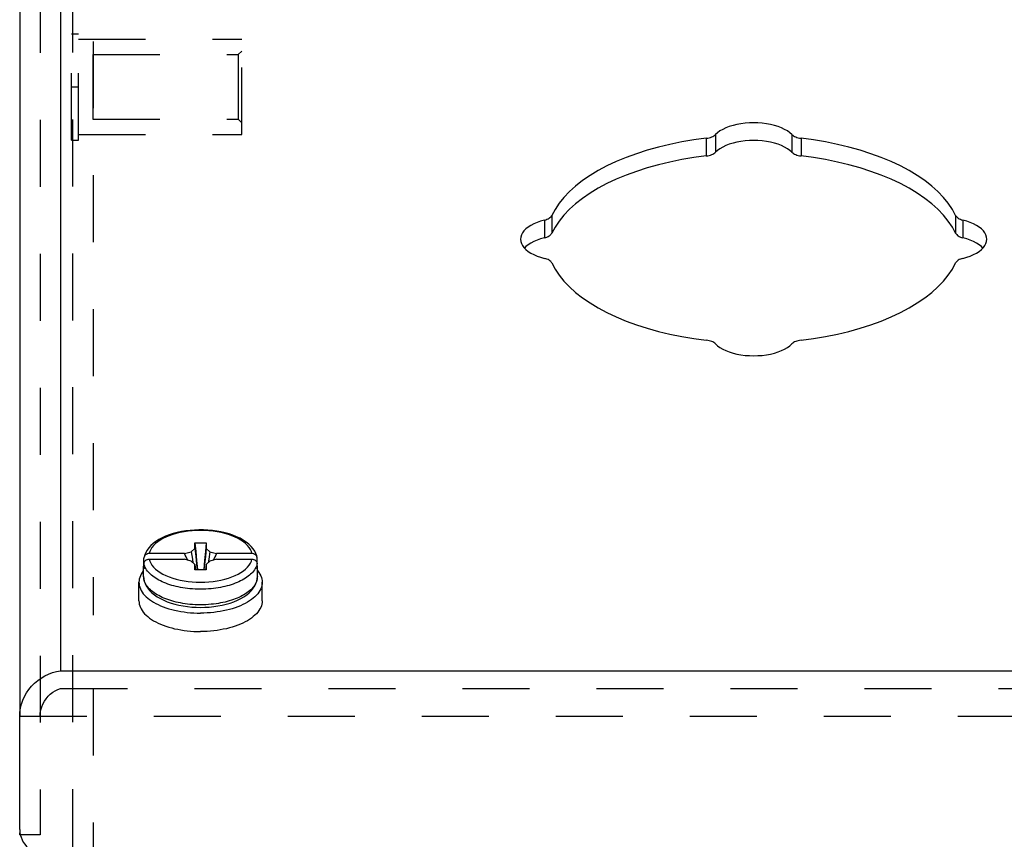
# Model space of a CAD drawing. Header units: inches. Extents: x 0 to 35.8, y 0 to 23.2.
# Tile 6 of 9: x 25.8 to 28.7, y 16.1 to 18.6. Entities that reach past the tile are written whole.
import ezdxf

# ---------------------------------------------------------------- set-up
doc = ezdxf.new("R2010")
doc.units = ezdxf.units.IN
doc.header["$LTSCALE"] = 1.968421
doc.header["$MEASUREMENT"] = 0
doc.linetypes.add('HIDDEN', pattern=[0.2, 0.1, -0.1])
doc.layers.add('DEFAULT_2', color=8, linetype='HIDDEN')
doc.layers.add('DOOR_ASSEMBLY', color=7, linetype='CONTINUOUS')

msp = doc.modelspace()

# ---------------------------------------------------------------- linework, layer by layer
at = {"layer": 'DEFAULT_2', "color": 8, "linetype": 'HIDDEN'}
for p, q in [((25.9599, 16.098), (25.9599, 19.6738)), ((26.0199, 19.6738), (26.0199, 16.8064)), ((25.9559, 18.2027), (25.9559, 18.5147)), ((25.9559, 18.5147), (25.9769, 18.5147)), ((25.9769, 18.2027), (25.9769, 18.5147)), ((25.9769, 18.4987), (26.4559, 18.4987)), ((26.4559, 18.2187), (26.4559, 18.4987)), ((26.4459, 18.4537), (26.4559, 18.4637)), ((26.0184, 18.4537), (26.0184, 18.2637)), ((26.0184, 18.4537), (26.4459, 18.4537)), ((26.4459, 18.4537), (26.4459, 18.2637)), ((25.9559, 18.3587), (25.9769, 18.3587)), ((26.0184, 18.2637), (26.4459, 18.2637)), ((26.4459, 18.2637), (26.4559, 18.2537)), ((25.9559, 18.2027), (25.9769, 18.2027)), ((25.9769, 18.2187), (26.4559, 18.2187)), ((26.0199, 16.5905), (26.0199, 15.8829))]:
    msp.add_line(p, q, dxfattribs=at)
at = {"layer": 'DOOR_ASSEMBLY', "color": 3, "linetype": 'Continuous'}
for p, q in [((25.9237, 20.3043), (25.9237, 16.643)), ((25.8037, 20.2303), (25.8037, 16.5091)), ((25.9237, 16.643), (32.2462, 16.643)), ((25.8037, 16.176), (25.8037, 16.4791)), ((25.8037, 16.176), (25.8041, 16.1683)), ((25.8037, 16.161), (25.8037, 16.1667))]:
    msp.add_line(p, q, dxfattribs=at)
at = {"layer": 'DOOR_ASSEMBLY', "color": 8, "linetype": 'HIDDEN'}
for p, q in [((25.8637, 20.2303), (25.8637, 16.161)), ((25.9237, 16.591), (32.2462, 16.591)), ((25.8037, 16.5091), (32.3662, 16.5091)), ((25.8637, 16.161), (25.8037, 16.161))]:
    msp.add_line(p, q, dxfattribs=at)
at = {"layer": 'DOOR_ASSEMBLY', "color": 7, "linetype": 'Continuous'}
for p, q in [((27.8208, 18.2078), (27.8208, 18.1559)), ((27.8476, 18.2185), (27.8476, 18.1666)), ((28.0723, 18.2185), (28.0723, 18.1666)), ((28.0991, 18.2078), (28.0991, 18.1559)), ((27.3451, 17.9673), (27.3451, 17.9153)), ((27.3665, 17.9807), (27.3665, 17.9288)), ((28.5533, 17.9807), (28.5533, 17.9288)), ((28.5748, 17.9673), (28.5748, 17.9153)), ((26.3043, 17.0555), (26.2915, 17.054)), ((26.3184, 17.0025), (26.3184, 17.019)), ((26.3184, 17.019), (26.3514, 17.019)), ((26.3514, 17.019), (26.3514, 17.0025)), ((26.2879, 16.9872), (26.1838, 16.9872)), ((26.2879, 16.9872), (26.3073, 16.9928)), ((26.3073, 16.9928), (26.3184, 17.0025)), ((26.3514, 17.0025), (26.3626, 16.9928)), ((26.3626, 16.9928), (26.3819, 16.9872)), ((26.4861, 16.9872), (26.3819, 16.9872)), ((26.1679, 16.9201), (26.1679, 16.9504)), ((26.1688, 16.9586), (26.1688, 16.9742)), ((26.1688, 16.9421), (26.1688, 16.9577)), ((26.1838, 16.9707), (26.2879, 16.9707)), ((26.3073, 16.9651), (26.2879, 16.9707)), ((26.3184, 16.9555), (26.3073, 16.9651)), ((26.3184, 16.939), (26.3184, 16.9555)), ((26.3184, 16.9555), (26.3205, 16.939)), ((26.3514, 16.9555), (26.3493, 16.939)), ((26.3626, 16.9651), (26.3514, 16.9555)), ((26.3514, 16.9555), (26.3514, 16.939)), ((26.3819, 16.9707), (26.3626, 16.9651)), ((26.3819, 16.9707), (26.4861, 16.9707)), ((26.5011, 16.9586), (26.5011, 16.9742)), ((26.5017, 16.9545), (26.5011, 16.9586)), ((26.5011, 16.9421), (26.5011, 16.9577)), ((26.5019, 16.9504), (26.5017, 16.9545)), ((26.5019, 16.9201), (26.5019, 16.9504)), ((26.3514, 16.939), (26.3184, 16.939)), ((26.1539, 16.8486), (26.1539, 16.9028)), ((26.5019, 16.9201), (26.5018, 16.9162)), ((26.5159, 16.8486), (26.5159, 16.9028)), ((25.8037, 16.4791), (25.8037, 16.5091))]:
    msp.add_line(p, q, dxfattribs=at)
at = {"layer": 'DOOR_ASSEMBLY', "color": 3, "linetype": 'Continuous'}
for points in [[(28.0723, 18.2185), (28.0661, 18.2241), (28.0589, 18.2293), (28.0507, 18.2341), (28.0415, 18.2385), (28.0315, 18.2424), (28.0207, 18.2457), (28.0093, 18.2485), (27.9974, 18.2508), (27.9852, 18.2523), (27.9726, 18.2533), (27.9599, 18.2536), (27.9473, 18.2533), (27.9347, 18.2523), (27.9225, 18.2508), (27.9106, 18.2485), (27.8992, 18.2457), (27.8884, 18.2424), (27.8784, 18.2385), (27.8692, 18.2341), (27.861, 18.2293), (27.8538, 18.2241), (27.8476, 18.2185)], [(27.8208, 18.2078), (27.7844, 18.203), (27.7488, 18.197), (27.714, 18.19), (27.6801, 18.1819), (27.6473, 18.1727), (27.6156, 18.1626), (27.5853, 18.1515), (27.5563, 18.1395), (27.529, 18.1266), (27.5032, 18.1129), (27.4792, 18.0985), (27.457, 18.0833), (27.4368, 18.0675), (27.4185, 18.0511), (27.4023, 18.0341), (27.3882, 18.0167), (27.3763, 17.9989), (27.3665, 17.9807)], [(27.8208, 18.2078), (27.8251, 18.2085), (27.8291, 18.2093), (27.833, 18.2104), (27.8366, 18.2117), (27.8399, 18.2131), (27.8429, 18.2148), (27.8454, 18.2166), (27.8476, 18.2185)], [(28.0723, 18.2185), (28.0745, 18.2166), (28.077, 18.2148), (28.08, 18.2131), (28.0833, 18.2117), (28.0869, 18.2104), (28.0908, 18.2093), (28.0948, 18.2085), (28.0991, 18.2078)], [(28.5533, 17.9807), (28.5436, 17.9989), (28.5317, 18.0167), (28.5176, 18.0341), (28.5014, 18.0511), (28.4831, 18.0675), (28.4629, 18.0833), (28.4407, 18.0985), (28.4167, 18.1129), (28.3909, 18.1266), (28.3635, 18.1395), (28.3346, 18.1515), (28.3043, 18.1626), (28.2726, 18.1727), (28.2398, 18.1819), (28.2059, 18.19), (28.1711, 18.197), (28.1355, 18.203), (28.0991, 18.2078)], [(27.3451, 17.9673), (27.334, 17.9642), (27.3236, 17.9606), (27.314, 17.9565), (27.3052, 17.9519), (27.2974, 17.9469), (27.2907, 17.9415), (27.2851, 17.9358), (27.2807, 17.9299), (27.2775, 17.9237), (27.2756, 17.9175), (27.275, 17.9111)], [(27.3451, 17.9673), (27.349, 17.9684), (27.3526, 17.9697), (27.3559, 17.9712), (27.3589, 17.9728), (27.3614, 17.9746), (27.3636, 17.9765), (27.3653, 17.9786), (27.3665, 17.9807)], [(28.5533, 17.9807), (28.5546, 17.9786), (28.5563, 17.9765), (28.5585, 17.9746), (28.561, 17.9728), (28.564, 17.9712), (28.5673, 17.9697), (28.5709, 17.9684), (28.5748, 17.9673)], [(28.6449, 17.9111), (28.6443, 17.9175), (28.6424, 17.9237), (28.6392, 17.9299), (28.6348, 17.9358), (28.6292, 17.9415), (28.6225, 17.9469), (28.6147, 17.9519), (28.6059, 17.9565), (28.5963, 17.9606), (28.5859, 17.9642), (28.5748, 17.9673)], [(27.275, 17.9111), (27.2756, 17.9048), (27.2775, 17.8985), (27.2807, 17.8924), (27.2851, 17.8864), (27.2907, 17.8807), (27.2974, 17.8754), (27.3052, 17.8704), (27.314, 17.8658), (27.3236, 17.8616), (27.334, 17.858), (27.3451, 17.855)], [(28.5748, 17.855), (28.5859, 17.858), (28.5963, 17.8616), (28.6059, 17.8658), (28.6147, 17.8704), (28.6225, 17.8754), (28.6292, 17.8807), (28.6348, 17.8864), (28.6392, 17.8924), (28.6424, 17.8985), (28.6443, 17.9048), (28.6449, 17.9111)], [(27.3665, 17.8416), (27.3653, 17.8437), (27.3636, 17.8457), (27.3614, 17.8477), (27.3589, 17.8495), (27.3559, 17.8511), (27.3526, 17.8526), (27.349, 17.8539), (27.3451, 17.855)], [(28.5748, 17.855), (28.5709, 17.8539), (28.5673, 17.8526), (28.564, 17.8511), (28.561, 17.8495), (28.5585, 17.8477), (28.5563, 17.8457), (28.5546, 17.8437), (28.5533, 17.8416)], [(27.3665, 17.8416), (27.3763, 17.8234), (27.3882, 17.8056), (27.4023, 17.7882), (27.4185, 17.7712), (27.4368, 17.7548), (27.457, 17.739), (27.4792, 17.7238), (27.5032, 17.7093), (27.529, 17.6956), (27.5563, 17.6828), (27.5853, 17.6708), (27.6156, 17.6597), (27.6473, 17.6495), (27.6801, 17.6404), (27.714, 17.6323), (27.7488, 17.6252), (27.7844, 17.6193), (27.8208, 17.6144)], [(28.0991, 17.6144), (28.1355, 17.6193), (28.1711, 17.6252), (28.2059, 17.6323), (28.2398, 17.6404), (28.2726, 17.6495), (28.3043, 17.6597), (28.3346, 17.6708), (28.3635, 17.6828), (28.3909, 17.6956), (28.4167, 17.7093), (28.4407, 17.7238), (28.4629, 17.739), (28.4831, 17.7548), (28.5014, 17.7712), (28.5176, 17.7882), (28.5317, 17.8056), (28.5436, 17.8234), (28.5533, 17.8416)], [(27.8476, 17.6037), (27.8454, 17.6057), (27.8429, 17.6075), (27.8399, 17.6091), (27.8366, 17.6106), (27.833, 17.6119), (27.8291, 17.613), (27.8251, 17.6138), (27.8208, 17.6144)], [(27.8476, 17.6037), (27.8538, 17.5982), (27.861, 17.593), (27.8692, 17.5881), (27.8784, 17.5838), (27.8884, 17.5799), (27.8992, 17.5765), (27.9106, 17.5737), (27.9225, 17.5715), (27.9347, 17.5699), (27.9473, 17.569), (27.9599, 17.5686), (27.9726, 17.569), (27.9852, 17.5699), (27.9974, 17.5715), (28.0093, 17.5737), (28.0207, 17.5765), (28.0315, 17.5799), (28.0415, 17.5838), (28.0507, 17.5881), (28.0589, 17.593), (28.0661, 17.5982), (28.0723, 17.6037)], [(28.0991, 17.6144), (28.0948, 17.6138), (28.0908, 17.613), (28.0869, 17.6119), (28.0833, 17.6106), (28.08, 17.6091), (28.077, 17.6075), (28.0745, 17.6057), (28.0723, 17.6037)], [(25.8037, 16.5091), (25.8043, 16.5211), (25.806, 16.5331), (25.8089, 16.5449), (25.8129, 16.5564), (25.8179, 16.5675), (25.8239, 16.578), (25.8309, 16.5881), (25.8388, 16.5976), (25.8476, 16.6063), (25.8571, 16.6143), (25.8671, 16.6214), (25.8777, 16.6276), (25.8888, 16.6329), (25.9003, 16.6373), (25.912, 16.6406), (25.9237, 16.643)], [(25.8041, 16.1683), (25.8054, 16.1608), (25.8076, 16.1534), (25.8106, 16.1461), (25.8143, 16.1392), (25.8189, 16.1327), (25.8241, 16.1265), (25.8301, 16.1209), (25.8366, 16.1157), (25.8437, 16.1112), (25.8513, 16.1072), (25.8593, 16.104), (25.8676, 16.1014), (25.8761, 16.0995), (25.8848, 16.0984), (25.8937, 16.098)]]:
    msp.add_lwpolyline(points, dxfattribs=at)
at = {"layer": 'DOOR_ASSEMBLY', "color": 7, "linetype": 'Continuous'}
for points in [[(28.0723, 18.1666), (28.0661, 18.1722), (28.0589, 18.1773), (28.0507, 18.1822), (28.0415, 18.1865), (28.0315, 18.1904), (28.0207, 18.1938), (28.0093, 18.1966), (27.9974, 18.1988), (27.9852, 18.2004), (27.9726, 18.2013), (27.9599, 18.2017), (27.9473, 18.2013), (27.9347, 18.2004), (27.9225, 18.1988), (27.9106, 18.1966), (27.8992, 18.1938), (27.8884, 18.1904), (27.8784, 18.1865), (27.8692, 18.1822), (27.861, 18.1773), (27.8538, 18.1722), (27.8476, 18.1666)], [(27.8208, 18.1559), (27.8251, 18.1565), (27.8291, 18.1574), (27.833, 18.1584), (27.8366, 18.1597), (27.8399, 18.1612), (27.8429, 18.1628), (27.8454, 18.1646), (27.8476, 18.1666)], [(28.0723, 18.1666), (28.0745, 18.1646), (28.077, 18.1628), (28.08, 18.1612), (28.0833, 18.1597), (28.0869, 18.1584), (28.0908, 18.1574), (28.0948, 18.1565), (28.0991, 18.1559)], [(27.8208, 18.1559), (27.7844, 18.151), (27.7488, 18.1451), (27.714, 18.138), (27.6801, 18.1299), (27.6473, 18.1208), (27.6156, 18.1106), (27.5853, 18.0995), (27.5563, 18.0875), (27.529, 18.0747), (27.5032, 18.061), (27.4792, 18.0465), (27.457, 18.0313), (27.4368, 18.0155), (27.4185, 17.9991), (27.4023, 17.9821), (27.3882, 17.9647), (27.3763, 17.9469), (27.3665, 17.9288)], [(28.5533, 17.9288), (28.5436, 17.9469), (28.5317, 17.9647), (28.5176, 17.9821), (28.5014, 17.9991), (28.4831, 18.0155), (28.4629, 18.0313), (28.4407, 18.0465), (28.4167, 18.061), (28.3909, 18.0747), (28.3635, 18.0875), (28.3346, 18.0995), (28.3043, 18.1106), (28.2726, 18.1208), (28.2398, 18.1299), (28.2059, 18.138), (28.1711, 18.1451), (28.1355, 18.151), (28.0991, 18.1559)], [(27.3451, 17.9153), (27.334, 17.9123), (27.3236, 17.9087), (27.314, 17.9045), (27.3052, 17.8999), (27.2974, 17.8949), (27.2907, 17.8896), (27.2864, 17.8852)], [(27.3451, 17.9153), (27.349, 17.9164), (27.3526, 17.9177), (27.3559, 17.9192), (27.3589, 17.9208), (27.3614, 17.9226), (27.3636, 17.9246), (27.3653, 17.9266), (27.3665, 17.9288)], [(28.5533, 17.9288), (28.5546, 17.9266), (28.5563, 17.9246), (28.5585, 17.9226), (28.561, 17.9208), (28.564, 17.9192), (28.5673, 17.9177), (28.5709, 17.9164), (28.5748, 17.9153)], [(28.6335, 17.8852), (28.6292, 17.8896), (28.6225, 17.8949), (28.6147, 17.8999), (28.6059, 17.9045), (28.5963, 17.9087), (28.5859, 17.9123), (28.5748, 17.9153)], [(26.2915, 17.054), (26.2789, 17.0519), (26.2666, 17.0493), (26.2547, 17.0462), (26.2433, 17.0426), (26.2324, 17.0384), (26.2222, 17.0338), (26.2126, 17.0287), (26.2037, 17.0232), (26.1957, 17.0172), (26.1887, 17.0109), (26.1827, 17.0043), (26.1777, 16.9975), (26.1738, 16.9905), (26.1709, 16.9835), (26.169, 16.9764)], [(26.2983, 17.0527), (26.2864, 17.051), (26.2749, 17.0488), (26.2638, 17.0461), (26.2531, 17.043), (26.243, 17.0395), (26.2335, 17.0355), (26.2246, 17.0312), (26.2165, 17.0266), (26.2092, 17.0216), (26.2027, 17.0164), (26.197, 17.0109), (26.1923, 17.0052), (26.1885, 16.9993), (26.1857, 16.9933), (26.1838, 16.9872)], [(26.4861, 16.9872), (26.4842, 16.9933), (26.4814, 16.9993), (26.4776, 17.0052), (26.4729, 17.0109), (26.4672, 17.0164), (26.4607, 17.0216), (26.4534, 17.0266), (26.4453, 17.0312), (26.4364, 17.0355), (26.4269, 17.0395), (26.4168, 17.043), (26.4061, 17.0461), (26.395, 17.0488), (26.3835, 17.051), (26.3716, 17.0527), (26.3595, 17.054), (26.3473, 17.0547), (26.3349, 17.055), (26.3226, 17.0547), (26.3104, 17.054), (26.2983, 17.0527)], [(26.5009, 16.9764), (26.5, 16.9803), (26.4975, 16.9874), (26.494, 16.9946), (26.4894, 17.0015), (26.4837, 17.0083), (26.477, 17.0148), (26.4693, 17.021), (26.4606, 17.0268), (26.4512, 17.0321), (26.4411, 17.0369), (26.4303, 17.0412), (26.419, 17.045), (26.4072, 17.0483), (26.395, 17.0511), (26.3825, 17.0534), (26.3697, 17.0551), (26.3567, 17.0562), (26.3436, 17.0569), (26.3304, 17.0569), (26.3173, 17.0565), (26.3043, 17.0555)], [(26.3184, 17.019), (26.3207, 16.993), (26.3231, 16.9669), (26.3257, 16.9405), (26.3259, 16.939)], [(26.3514, 17.019), (26.3492, 16.993), (26.3468, 16.9669), (26.3442, 16.9405), (26.344, 16.939)], [(26.1838, 16.9872), (26.1824, 16.9872), (26.1809, 16.987), (26.1795, 16.9867), (26.1781, 16.9862), (26.1768, 16.9857), (26.1755, 16.985), (26.1743, 16.9843), (26.1732, 16.9834), (26.1722, 16.9825), (26.1713, 16.9815), (26.1706, 16.9804), (26.1699, 16.9792), (26.1694, 16.978), (26.1691, 16.9768), (26.169, 16.9764)], [(26.2974, 16.968), (26.2952, 16.9724), (26.2927, 16.9772), (26.2903, 16.9822), (26.2879, 16.9872)], [(26.3073, 16.9928), (26.311, 16.9704), (26.3128, 16.9603)], [(26.3184, 17.0025), (26.3207, 16.9787), (26.3231, 16.955), (26.3249, 16.939)], [(26.3514, 17.0025), (26.3492, 16.9787), (26.3468, 16.955), (26.345, 16.939)], [(26.3626, 16.9928), (26.3589, 16.9704), (26.3571, 16.9603)], [(26.3819, 16.9872), (26.3796, 16.9822), (26.3772, 16.9772), (26.3747, 16.9724), (26.3725, 16.968)], [(26.5009, 16.9764), (26.5008, 16.9768), (26.5005, 16.978), (26.5, 16.9792), (26.4994, 16.9804), (26.4986, 16.9814), (26.4977, 16.9825), (26.4967, 16.9834), (26.4956, 16.9843), (26.4944, 16.985), (26.4932, 16.9857), (26.4918, 16.9862), (26.4904, 16.9867), (26.489, 16.987), (26.4875, 16.9872), (26.4861, 16.9872)], [(26.1688, 16.9586), (26.1682, 16.9545), (26.1679, 16.9504)], [(26.1679, 16.9504), (26.1682, 16.9463), (26.1688, 16.9421)], [(26.169, 16.9764), (26.1688, 16.9755), (26.1688, 16.9742)], [(26.1688, 16.9577), (26.1688, 16.959), (26.1691, 16.9603), (26.1694, 16.9615), (26.1699, 16.9627), (26.1705, 16.9639), (26.1713, 16.9649), (26.1722, 16.966), (26.1732, 16.9669), (26.1743, 16.9678), (26.1755, 16.9685), (26.1767, 16.9692), (26.1781, 16.9697), (26.1795, 16.9702), (26.1809, 16.9705), (26.1824, 16.9707), (26.1838, 16.9707)], [(26.2276, 16.902), (26.2223, 16.9043), (26.2172, 16.9068), (26.2123, 16.9093), (26.2076, 16.9119), (26.2032, 16.9147), (26.199, 16.9175), (26.195, 16.9204), (26.1913, 16.9234), (26.1878, 16.9265), (26.1846, 16.9296), (26.1817, 16.9328), (26.179, 16.936), (26.1766, 16.9394), (26.1745, 16.9429), (26.1726, 16.9465), (26.171, 16.9501), (26.1697, 16.9539), (26.1688, 16.9577)], [(26.1838, 16.9707), (26.1857, 16.9646), (26.1885, 16.9586), (26.1923, 16.9527), (26.197, 16.947), (26.2027, 16.9416), (26.2092, 16.9363), (26.2165, 16.9313), (26.2246, 16.9267), (26.2335, 16.9224), (26.243, 16.9185), (26.2531, 16.9149), (26.2638, 16.9118), (26.2749, 16.9092), (26.2864, 16.9069), (26.2983, 16.9052), (26.3104, 16.904), (26.3226, 16.9032), (26.3349, 16.903), (26.3473, 16.9032), (26.3595, 16.904), (26.3716, 16.9052), (26.3835, 16.9069), (26.395, 16.9092), (26.4061, 16.9118), (26.4168, 16.9149), (26.4269, 16.9185), (26.4364, 16.9224), (26.4453, 16.9267), (26.4534, 16.9313), (26.4607, 16.9363), (26.4672, 16.9416), (26.4729, 16.947), (26.4776, 16.9527), (26.4814, 16.9586), (26.4842, 16.9646), (26.4861, 16.9707)], [(26.5011, 16.9577), (26.5002, 16.9539), (26.4989, 16.9501), (26.4973, 16.9465), (26.4954, 16.9429), (26.4933, 16.9394), (26.4908, 16.936), (26.4882, 16.9328), (26.4853, 16.9296), (26.4821, 16.9265), (26.4786, 16.9234), (26.4749, 16.9204), (26.4709, 16.9175), (26.4667, 16.9147), (26.4623, 16.9119), (26.4576, 16.9093), (26.4527, 16.9068), (26.4476, 16.9043)], [(26.4861, 16.9707), (26.4875, 16.9707), (26.489, 16.9705), (26.4904, 16.9702), (26.4918, 16.9697), (26.4931, 16.9692), (26.4944, 16.9685), (26.4956, 16.9678), (26.4967, 16.9669), (26.4977, 16.966), (26.4986, 16.965), (26.4993, 16.9639), (26.5, 16.9627), (26.5005, 16.9615), (26.5008, 16.9603), (26.5011, 16.959), (26.5011, 16.9577)], [(26.5011, 16.9742), (26.5011, 16.9755), (26.5009, 16.9764)], [(26.5011, 16.9421), (26.5017, 16.9463), (26.5019, 16.9504)], [(26.1679, 16.9376), (26.1668, 16.9363), (26.1634, 16.9317), (26.1605, 16.927), (26.1582, 16.9222), (26.1563, 16.9174), (26.155, 16.9125), (26.1542, 16.9077), (26.1539, 16.9028)], [(26.5019, 16.9376), (26.5031, 16.9363), (26.5065, 16.9317), (26.5094, 16.927), (26.5117, 16.9222), (26.5136, 16.9174), (26.5149, 16.9125), (26.5157, 16.9077), (26.5159, 16.9028)], [(26.1539, 16.9028), (26.1542, 16.8979), (26.155, 16.893), (26.1563, 16.8881)], [(26.1679, 16.9201), (26.1684, 16.9131), (26.1698, 16.9061), (26.1722, 16.8991), (26.1756, 16.8921), (26.18, 16.8852), (26.1855, 16.8785), (26.192, 16.8721), (26.1995, 16.8659), (26.2078, 16.8602), (26.217, 16.8549), (26.2268, 16.85), (26.2373, 16.8457), (26.2483, 16.8418), (26.2598, 16.8385), (26.2717, 16.8356), (26.2839, 16.8333), (26.2964, 16.8314), (26.3091, 16.8301), (26.322, 16.8293), (26.3349, 16.8291)], [(26.3349, 16.8366), (26.3268, 16.8367), (26.3189, 16.837), (26.3112, 16.8374), (26.3038, 16.838), (26.2966, 16.8388), (26.2895, 16.8397), (26.2826, 16.8408), (26.2759, 16.842), (26.2694, 16.8433), (26.2629, 16.8447), (26.2566, 16.8463), (26.2505, 16.8481), (26.2444, 16.8499), (26.2385, 16.8519), (26.2328, 16.854), (26.2273, 16.8562), (26.222, 16.8586), (26.2169, 16.861), (26.212, 16.8636), (26.2073, 16.8662), (26.2029, 16.869), (26.1987, 16.8718), (26.1947, 16.8748), (26.191, 16.8778), (26.1875, 16.8808), (26.1844, 16.884), (26.1815, 16.8872), (26.1788, 16.8905), (26.1764, 16.8938), (26.1743, 16.8973), (26.1724, 16.9009), (26.1708, 16.9047), (26.1696, 16.9084), (26.1687, 16.9123), (26.1681, 16.9162), (26.1679, 16.9201)], [(26.3349, 16.8825), (26.3268, 16.8826), (26.3189, 16.8829), (26.3113, 16.8833), (26.3038, 16.8839), (26.2966, 16.8847), (26.2896, 16.8856), (26.2827, 16.8867), (26.2761, 16.8878), (26.2695, 16.8892), (26.2631, 16.8906), (26.2568, 16.8922), (26.2507, 16.8939), (26.2446, 16.8957), (26.2388, 16.8977), (26.2331, 16.8998), (26.2276, 16.902)], [(26.3349, 16.8291), (26.3479, 16.8293), (26.3608, 16.8301), (26.3736, 16.8315), (26.3862, 16.8333), (26.3984, 16.8357), (26.4103, 16.8385), (26.4218, 16.8419), (26.4328, 16.8458), (26.4433, 16.8501), (26.4531, 16.855), (26.4622, 16.8603), (26.4705, 16.866), (26.478, 16.8721), (26.4845, 16.8786), (26.4899, 16.8853), (26.4943, 16.8921), (26.4977, 16.8991), (26.5001, 16.9061), (26.5015, 16.9131), (26.5019, 16.9201)], [(26.5018, 16.9162), (26.5012, 16.9123), (26.5003, 16.9085), (26.4991, 16.9047), (26.4975, 16.901), (26.4956, 16.8974), (26.4935, 16.8939), (26.4911, 16.8905), (26.4885, 16.8872), (26.4856, 16.884), (26.4824, 16.8809), (26.479, 16.8778), (26.4752, 16.8748), (26.4713, 16.8718), (26.467, 16.869), (26.4626, 16.8662), (26.4579, 16.8636), (26.453, 16.861), (26.4479, 16.8586), (26.4426, 16.8562), (26.4371, 16.854), (26.4314, 16.8519), (26.4255, 16.8499), (26.4195, 16.8481), (26.4133, 16.8463), (26.407, 16.8448), (26.4006, 16.8433), (26.394, 16.842), (26.3873, 16.8408), (26.3805, 16.8397), (26.3734, 16.8388), (26.3662, 16.8381), (26.3587, 16.8374), (26.351, 16.837), (26.3431, 16.8367), (26.3349, 16.8366)], [(26.4476, 16.9043), (26.4423, 16.902), (26.4368, 16.8998), (26.4311, 16.8977), (26.4252, 16.8957), (26.4192, 16.8939), (26.4131, 16.8922), (26.4068, 16.8906), (26.4004, 16.8892), (26.3938, 16.8878), (26.3871, 16.8867), (26.3803, 16.8856), (26.3733, 16.8847), (26.3661, 16.8839), (26.3586, 16.8833), (26.351, 16.8829), (26.3431, 16.8826), (26.3349, 16.8825)], [(26.5159, 16.9028), (26.5157, 16.8979), (26.5149, 16.893), (26.5136, 16.8881), (26.5117, 16.8833), (26.5094, 16.8785), (26.5065, 16.8739), (26.5031, 16.8693), (26.4992, 16.8648), (26.4949, 16.8604), (26.49, 16.8561), (26.4848, 16.852), (26.479, 16.848), (26.4729, 16.8442)], [(26.1563, 16.8881), (26.1582, 16.8833), (26.1605, 16.8785), (26.1634, 16.8739), (26.1668, 16.8693), (26.1707, 16.8648), (26.175, 16.8604), (26.1799, 16.8561), (26.1851, 16.852), (26.1909, 16.848), (26.197, 16.8442)], [(26.1539, 16.8486), (26.1542, 16.8437), (26.155, 16.8388), (26.1563, 16.834), (26.1582, 16.8292), (26.1605, 16.8244), (26.1634, 16.8197), (26.1668, 16.8151), (26.1707, 16.8106), (26.175, 16.8062), (26.1799, 16.802), (26.1851, 16.7978), (26.1909, 16.7939), (26.197, 16.79), (26.2035, 16.7864), (26.2105, 16.7829), (26.2178, 16.7797), (26.2254, 16.7766), (26.2334, 16.7737), (26.2416, 16.7711), (26.2502, 16.7687), (26.2589, 16.7665), (26.268, 16.7646), (26.2772, 16.7629), (26.2865, 16.7614), (26.296, 16.7602), (26.3057, 16.7593), (26.3154, 16.7587), (26.3251, 16.7583), (26.3349, 16.7581)], [(26.197, 16.8442), (26.2035, 16.8405), (26.2105, 16.8371), (26.2178, 16.8338), (26.2254, 16.8307), (26.2334, 16.8279), (26.2416, 16.8252), (26.2502, 16.8228), (26.2589, 16.8206), (26.268, 16.8187), (26.2772, 16.817), (26.2865, 16.8156), (26.296, 16.8144), (26.3057, 16.8135), (26.3154, 16.8128), (26.3251, 16.8124), (26.3349, 16.8123)], [(26.5159, 16.8486), (26.5157, 16.8437), (26.5149, 16.8388), (26.5136, 16.834), (26.5117, 16.8292), (26.5094, 16.8244), (26.5065, 16.8197), (26.5031, 16.8151), (26.4992, 16.8106), (26.4949, 16.8062), (26.49, 16.802), (26.4848, 16.7978), (26.479, 16.7939), (26.4729, 16.79), (26.4664, 16.7864), (26.4594, 16.7829), (26.4521, 16.7797), (26.4445, 16.7766), (26.4365, 16.7737), (26.4283, 16.7711), (26.4197, 16.7687), (26.4109, 16.7665), (26.4019, 16.7646), (26.3927, 16.7629), (26.3834, 16.7614), (26.3739, 16.7602), (26.3642, 16.7593), (26.3545, 16.7587), (26.3448, 16.7583), (26.3349, 16.7581)], [(26.4729, 16.8442), (26.4664, 16.8405), (26.4594, 16.8371), (26.4521, 16.8338), (26.4445, 16.8307), (26.4365, 16.8279), (26.4283, 16.8252), (26.4197, 16.8228), (26.4109, 16.8206), (26.4019, 16.8187), (26.3927, 16.817), (26.3834, 16.8156), (26.3739, 16.8144), (26.3642, 16.8135), (26.3545, 16.8128), (26.3448, 16.8124), (26.3349, 16.8123)]]:
    msp.add_lwpolyline(points, dxfattribs=at)
at = {"layer": 'DOOR_ASSEMBLY', "color": 8, "linetype": 'HIDDEN'}
msp.add_lwpolyline([(25.8637, 16.5091), (25.8642, 16.5184), (25.8657, 16.5275), (25.8683, 16.5365), (25.8717, 16.5451), (25.8761, 16.5532), (25.8813, 16.5608), (25.8872, 16.5678), (25.8937, 16.5741), (25.9007, 16.5796), (25.9082, 16.5843), (25.9159, 16.5881), (25.9237, 16.591)], dxfattribs=at)

doc.saveas('drawing.dxf')
